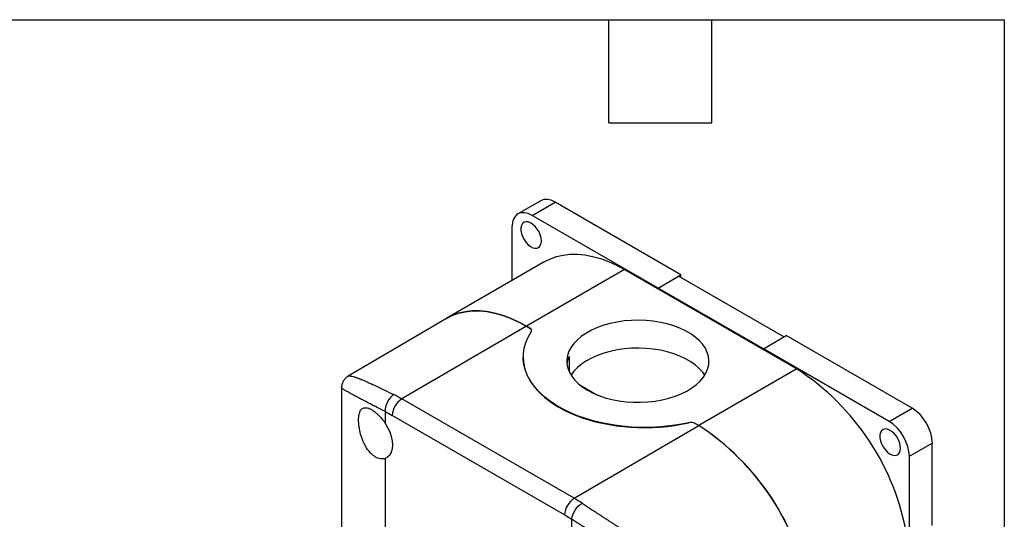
# Model space of a CAD drawing. Header units: millimetres. Extents: x 13 to 546, y 13 to 419.
# Tile 19 of 19: x 401 to 546, y 345 to 419. Entities that reach past the tile are written whole.
import ezdxf

# ---------------------------------------------------------------- set-up
doc = ezdxf.new("R2010")
doc.units = ezdxf.units.MM
doc.header["$LTSCALE"] = 2
doc.linetypes.add('SLD-Solid', pattern=[0])
doc.layers.add('TEXT', color=140, linetype='SLD-Solid', lineweight=25)

msp = doc.modelspace()

# ---------------------------------------------------------------- linework, layer by layer
for p, q in [((477.65, 392.35), (474.255, 390.39)), ((476.355, 390.182), (479.749, 392.142)), ((498.346, 381.406), (479.749, 392.142)), ((494.952, 379.446), (476.355, 390.182)), ((473.385, 388.467), (473.385, 380.537)), ((478.253, 383.347), (463.758, 374.979)), ((490.002, 382.184), (475.507, 373.815)), ((490.002, 382.184), (515.458, 367.488)), ((494.952, 379.446), (498.346, 381.406)), ((494.952, 379.444), (497.993, 381.199)), ((513.547, 372.22), (497.993, 381.199)), ((498.346, 380.995), (498.346, 381.406)), ((494.952, 379.444), (494.952, 379.446)), ((510.509, 370.464), (494.952, 379.444)), ((463.709, 374.951), (449.207, 366.44)), ((475.507, 373.815), (457.114, 363.074)), ((475.507, 373.815), (476.03, 373.514)), ((476.03, 373.514), (475.507, 373.815)), ((510.509, 370.466), (513.903, 372.425)), ((532.5, 361.69), (513.903, 372.425)), ((510.509, 370.466), (510.509, 370.464)), ((529.105, 359.73), (510.509, 370.466)), ((475.043, 369.244), (475.043, 369.215)), ((481.825, 369.341), (481.825, 367.095)), ((515.458, 367.488), (500.963, 359.12)), ((449.209, 366.428), (449.213, 366.431)), ((483.416, 365.126), (485.91, 363.686)), ((448.203, 364.691), (448.203, 335.385)), ((482.57, 348.379), (457.114, 363.074)), ((454.647, 361.198), (454.647, 359.475)), ((529.105, 359.73), (532.5, 361.69)), ((481.164, 345.934), (455.708, 360.629)), ((499.481, 359.54), (499.481, 359.537)), ((500.44, 359.422), (500.963, 359.12)), ((500.963, 359.12), (500.44, 359.422)), ((482.57, 348.379), (500.963, 359.12)), ((532.075, 354.586), (535.469, 356.546)), ((535.469, 344.341), (535.469, 356.546)), ((454.647, 354.273), (454.647, 338.005)), ((532.075, 340.643), (532.075, 354.586)), ((482.224, 343.555), (482.224, 345.278))]:
    msp.add_line(p, q)
at = {"flags": 128}
for points in [[(477.734, 386.408), (477.693, 386.837), (477.572, 387.289), (477.378, 387.742), (477.122, 388.17), (476.816, 388.55), (476.478, 388.862), (476.125, 389.089), (475.778, 389.219), (475.454, 389.245), (475.171, 389.165), (474.944, 388.984), (474.785, 388.711), (474.704, 388.361), (474.704, 387.954), (474.785, 387.51), (474.944, 387.054), (475.171, 386.611), (475.454, 386.204), (475.778, 385.856), (476.125, 385.584), (476.478, 385.404), (476.816, 385.326), (477.122, 385.353), (477.378, 385.485), (477.572, 385.714), (477.693, 386.027), (477.734, 386.408)], [(478.253, 383.347), (479.053, 383.75), (479.98, 384.086), (480.959, 384.314), (481.984, 384.431), (483.051, 384.437), (484.154, 384.332), (485.287, 384.117), (486.444, 383.793), (487.62, 383.361), (488.808, 382.824), (490.002, 382.184)], [(463.709, 374.951), (464.558, 375.382), (465.484, 375.718), (466.463, 375.945), (467.488, 376.063), (468.555, 376.069), (469.658, 375.964), (470.791, 375.749), (471.948, 375.425), (473.124, 374.993), (474.312, 374.455), (475.507, 373.815)], [(475.507, 373.815), (474.312, 374.455), (473.124, 374.993), (471.948, 375.425), (470.791, 375.749), (469.658, 375.964), (468.555, 376.069), (467.488, 376.063), (466.463, 375.945), (465.484, 375.718), (464.558, 375.382), (463.709, 374.951)], [(484.558, 364.345), (485.36, 363.927), (486.233, 363.559), (487.167, 363.245), (488.152, 362.987), (489.178, 362.79), (490.233, 362.654), (491.307, 362.582), (492.388, 362.574), (493.464, 362.63), (494.525, 362.75), (495.559, 362.932), (496.555, 363.175), (497.503, 363.475), (498.392, 363.83), (499.213, 364.236), (499.958, 364.689), (500.618, 365.183), (501.186, 365.714), (501.657, 366.276), (502.025, 366.862), (502.287, 367.468), (502.44, 368.086), (502.481, 368.709), (502.412, 369.332), (502.232, 369.947), (501.943, 370.549), (501.549, 371.13), (501.053, 371.685), (500.461, 372.207), (499.779, 372.691), (499.015, 373.132), (498.176, 373.526), (497.271, 373.868), (496.311, 374.154), (495.304, 374.382), (494.262, 374.548), (493.196, 374.652), (492.118, 374.692), (491.037, 374.668), (489.967, 374.58), (488.918, 374.429), (487.902, 374.216), (486.929, 373.945), (486.009, 373.616), (485.153, 373.235), (484.369, 372.806), (483.666, 372.332), (483.051, 371.818), (482.531, 371.271), (482.11, 370.696), (481.795, 370.099), (481.587, 369.487), (481.49, 368.865), (481.504, 368.241), (481.629, 367.621), (481.864, 367.012), (482.206, 366.42), (482.651, 365.852), (483.196, 365.313), (483.834, 364.809), (484.558, 364.345)], [(499.481, 359.54), (498.128, 359.276), (496.742, 359.074), (495.334, 358.937), (493.911, 358.864), (492.482, 358.857), (491.057, 358.916), (489.644, 359.039), (488.253, 359.227), (486.892, 359.478), (485.57, 359.79), (484.295, 360.162), (483.075, 360.591), (481.917, 361.075), (480.83, 361.61), (479.82, 362.193), (478.893, 362.821), (478.055, 363.489), (477.312, 364.193), (476.668, 364.929), (476.127, 365.693), (475.692, 366.478), (475.367, 367.282), (475.153, 368.097), (475.052, 368.92), (475.064, 369.744), (475.189, 370.566), (475.427, 371.379), (475.776, 372.179), (476.234, 372.96)], [(501.856, 366.57), (501.549, 367.006), (501.053, 367.561), (500.461, 368.083), (499.779, 368.568), (499.015, 369.009), (498.176, 369.402), (497.271, 369.744), (496.311, 370.03), (495.304, 370.258), (494.262, 370.425), (493.196, 370.529), (492.118, 370.569), (491.037, 370.545), (489.967, 370.457), (488.918, 370.305), (487.902, 370.093), (486.929, 369.821), (486.009, 369.493), (485.153, 369.112), (484.369, 368.682), (483.666, 368.208), (483.051, 367.695), (482.531, 367.148), (482.11, 366.573), (482.108, 366.57)], [(481.825, 369.341), (481.604, 368.723), (481.507, 368.218)], [(454.647, 359.475), (455.024, 358.848), (455.33, 358.189), (455.557, 357.52), (455.696, 356.864), (455.743, 356.242), (455.696, 355.673), (455.557, 355.177), (455.33, 354.77), (455.024, 354.466), (454.647, 354.273)], [(530.767, 355.793), (530.726, 356.221), (530.605, 356.674), (530.411, 357.127), (530.155, 357.555), (529.849, 357.935), (529.511, 358.247), (529.158, 358.474), (528.811, 358.604), (528.487, 358.63), (528.204, 358.55), (527.977, 358.368), (527.818, 358.096), (527.737, 357.746), (527.737, 357.338), (527.818, 356.895), (527.977, 356.439), (528.204, 355.996), (528.487, 355.589), (528.811, 355.24), (529.158, 354.969), (529.511, 354.789), (529.849, 354.711), (530.155, 354.738), (530.411, 354.87), (530.605, 355.098), (530.726, 355.412), (530.767, 355.793)]]:
    msp.add_lwpolyline(points, dxfattribs=at)
for centre, radius, start, end in [((475.9, 373.152), 0.385, 330.18729, 70.30706), ((495.431, 336.583), 36.827, 9.70764, 57.056), ((446.675, 345.016), 20.858, 59.97038, 63.58741), ((458.781, 360.488), 3.076, 122.814, 177.37846), ((499.8, 358.177), 1.4, 62.81906, 103.16477), ((480.935, 328.215), 36.827, 9.70764, 57.056), ((481.093, 328.319), 36.654, 9.58919, 57.17445), ((484.237, 345.793), 3.076, 122.814, 177.37846), ((470.972, 328.312), 23.176, 56.60207, 59.97361)]:
    msp.add_arc(centre, radius, start, end)
for centre, major_axis, ratio, start_param, end_param in [((479.749, 388.712), (-2.1, 3.637), 0.5773815, 5.4978853, 6.2830855), ((476.355, 386.753), (-2.1, 3.637), 0.5773815, 5.4978853, 7.0686817), ((475.393, 373.142), (0.9, 0.005), 0.5806369, 6.2802429, 7.065641), ((493.043, 369.276), (18, 0.091), 0.5806369, 3.1386502, 5.0752313), ((532.5, 358.26), (-2.1, 3.637), 0.5773815, 3.927089, 5.4978853), ((499.803, 359.05), (0.9, 0.005), 0.5806369, 0.7824557, 1.9336389), ((529.105, 356.301), (-2.1, 3.637), 0.5773815, 3.927089, 5.4978853)]:
    msp.add_ellipse(centre, major_axis=major_axis, ratio=ratio, start_param=start_param, end_param=end_param)
for points, knots in [([(449.213, 366.431), (449.227, 366.442), (449.267, 366.473), (449.365, 366.474), (449.446, 366.469), (449.473, 366.466), (449.5, 366.463), (449.528, 366.46), (449.557, 366.455), (449.677, 366.436), (449.926, 366.377), (450.277, 366.264), (450.544, 366.168), (450.686, 366.115), (450.835, 366.058), (450.989, 365.998), (451.149, 365.933), (451.54, 365.773), (452.226, 365.477), (453.328, 364.972), (454.558, 364.385), (455.491, 363.925), (455.954, 363.696)], [0, 0, 0, 0, 0.0468188, 0.1273543, 0.1376924, 0.1479826, 0.1582249, 0.1684195, 0.1785666, 0.1886662, 0.2894488, 0.3868107, 0.4117756, 0.4365237, 0.4610587, 0.4853849, 0.5095064, 0.5334276, 0.6543908, 0.7719984, 0.8869514, 1, 1, 1, 1]), ([(449.202, 366.436), (449.08, 366.354), (448.823, 366.18), (448.504, 365.791), (448.257, 365.286), (448.222, 364.896), (448.204, 364.692)], [0, 0, 0, 0, 0.2148826, 0.4535856, 0.7155371, 1, 1, 1, 1]), ([(454.647, 361.198), (454.254, 361.397), (453.463, 361.797), (452.405, 362.341), (451.543, 362.792), (450.855, 363.158), (450.306, 363.452), (449.815, 363.72), (449.399, 363.951), (449.051, 364.147), (448.768, 364.312), (448.538, 364.45), (448.371, 364.555), (448.263, 364.63), (448.208, 364.677), (448.209, 364.688), (448.209, 364.692)], [0, 0, 0, 0, 0.0909644, 0.1831024, 0.2767974, 0.3433215, 0.4111382, 0.4803638, 0.5511074, 0.6164479, 0.6834609, 0.7522112, 0.8227591, 0.8872849, 0.9536246, 1, 1, 1, 1]), ([(455.954, 363.696), (455.58, 363.478), (455.233, 363.093), (454.744, 362.157), (454.621, 361.644), (454.647, 361.198)], [0, 0, 0, 0, 0.5, 0.5, 1, 1, 1, 1]), ([(454.647, 354.273), (454.434, 354.203), (454.206, 354.184), (453.849, 354.236), (453.727, 354.266), (453.485, 354.352), (453.365, 354.408), (453.125, 354.544), (453.004, 354.625), (452.769, 354.81), (452.655, 354.913), (452.322, 355.253), (452.11, 355.524), (451.825, 355.971), (451.735, 356.126), (451.565, 356.451), (451.484, 356.622), (451.261, 357.14), (451.136, 357.497), (450.93, 358.232), (450.854, 358.593), (450.776, 359.122), (450.757, 359.298), (450.731, 359.633), (450.724, 359.794), (450.724, 360.103), (450.73, 360.252), (450.756, 360.532), (450.776, 360.662), (450.853, 361.023), (450.931, 361.226), (451.083, 361.459), (451.14, 361.525), (451.265, 361.635), (451.335, 361.679), (451.558, 361.774), (451.728, 361.79), (452.111, 361.73), (452.318, 361.655), (452.653, 361.476), (452.769, 361.405), (453.003, 361.245), (453.121, 361.155), (453.361, 360.956), (453.483, 360.846), (453.727, 360.61), (453.847, 360.485), (454.202, 360.088), (454.434, 359.792), (454.647, 359.475)], [0, 0, 0, 0, 0.0625, 0.0625, 0.09375, 0.09375, 0.125, 0.125, 0.15625, 0.15625, 0.1875, 0.1875, 0.25, 0.25, 0.28125, 0.28125, 0.3125, 0.3125, 0.375, 0.375, 0.4375, 0.4375, 0.46875, 0.46875, 0.5, 0.5, 0.53125, 0.53125, 0.5625, 0.5625, 0.625, 0.625, 0.65625, 0.65625, 0.6875, 0.6875, 0.75, 0.75, 0.8125, 0.8125, 0.84375, 0.84375, 0.875, 0.875, 0.90625, 0.90625, 0.9375, 0.9375, 1, 1, 1, 1]), ([(482.224, 345.278), (482.25, 345.694), (482.424, 346.177), (482.988, 347.071), (483.356, 347.444), (483.73, 347.662)], [0, 0, 0, 0, 0.5, 0.5, 1, 1, 1, 1]), ([(483.73, 347.662), (483.83, 347.596), (484.03, 347.464), (484.337, 347.262), (484.649, 347.058), (484.966, 346.849), (485.289, 346.638), (485.616, 346.424), (485.948, 346.206), (486.286, 345.986), (486.628, 345.762), (486.974, 345.535), (487.325, 345.305), (487.681, 345.073), (488.041, 344.838), (488.405, 344.599), (488.773, 344.358), (489.145, 344.115), (489.52, 343.869), (489.9, 343.62), (490.563, 343.186), (491.523, 342.557), (492.792, 341.724), (494.095, 340.866), (495.766, 339.763), (497.826, 338.397), (500.027, 336.924), (502.069, 335.547), (503.85, 334.336), (505.598, 333.137), (506.946, 332.199), (508.017, 331.443), (508.867, 330.834), (509.655, 330.257), (510.232, 329.822), (510.63, 329.521), (510.951, 329.264), (511.295, 328.977), (511.597, 328.71), (511.858, 328.452), (512.058, 328.219), (512.19, 328.024), (512.273, 327.864), (512.332, 327.703), (512.37, 327.541), (512.374, 327.425), (512.377, 327.37)], [0, 0, 0, 0, 0.0104363, 0.0208978, 0.0313876, 0.041909, 0.0524653, 0.0630595, 0.0736949, 0.0843745, 0.0951014, 0.1058787, 0.1167094, 0.1275963, 0.1385424, 0.1495506, 0.1606236, 0.1717642, 0.1829752, 0.1942591, 0.2056186, 0.2418948, 0.27925, 0.3177525, 0.3574647, 0.4287469, 0.5052718, 0.5650711, 0.6292074, 0.6877361, 0.752687, 0.7816686, 0.814436, 0.8566383, 0.8822671, 0.8913158, 0.9107891, 0.9274791, 0.9413889, 0.9566354, 0.9694718, 0.9766833, 0.9832849, 0.9893257, 0.9948699, 1, 1, 1, 1]), ([(512.29, 327.323), (512.289, 327.348), (512.288, 327.397), (512.279, 327.468), (512.265, 327.539), (512.244, 327.608), (512.218, 327.676), (512.17, 327.777), (512.085, 327.907), (511.921, 328.091), (511.674, 328.305), (511.337, 328.547), (510.932, 328.808), (510.462, 329.092), (509.881, 329.426), (509.185, 329.815), (508.137, 330.394), (506.734, 331.157), (504.986, 332.107), (503.13, 333.12), (501.226, 334.165), (499.203, 335.282), (497.146, 336.426), (494.987, 337.643), (492.819, 338.88), (490.583, 340.173), (488.386, 341.466), (486.723, 342.464), (485.622, 343.136), (485.015, 343.51), (484.423, 343.877), (483.848, 344.238), (483.289, 344.592), (482.746, 344.94), (482.398, 345.166), (482.224, 345.278)], [0, 0, 0, 0, 0.0022411, 0.0045496, 0.0069396, 0.0094238, 0.0120135, 0.0147188, 0.0217029, 0.0297163, 0.0435261, 0.0601247, 0.0779915, 0.0984366, 0.1214672, 0.1511243, 0.1829747, 0.2445667, 0.3082422, 0.3682554, 0.432194, 0.4925192, 0.556774, 0.6175927, 0.6823191, 0.743825, 0.8088622, 0.8712775, 0.8900495, 0.908671, 0.9271552, 0.9455161, 0.9637676, 0.9819241, 1, 1, 1, 1])]:
    msp.add_open_spline(points, degree=3, knots=knots)
for points in [[(454.647, 361.198), (455.001, 361.023), (455.353, 360.834), (455.708, 360.629)], [(481.164, 345.934), (481.518, 345.729), (481.871, 345.511), (482.224, 345.278)]]:
    msp.add_open_spline(points, degree=3)
at = {"layer": 'TEXT'}
for p, q in [((12.7, 419.1), (546.1, 419.1)), ((487.68, 403.86), (487.68, 419.1)), ((502.92, 403.86), (502.92, 419.1)), ((546.1, 419.1), (546.1, 12.7)), ((487.68, 403.86), (502.92, 403.86))]:
    msp.add_line(p, q, dxfattribs=at)

doc.saveas('drawing.dxf')
